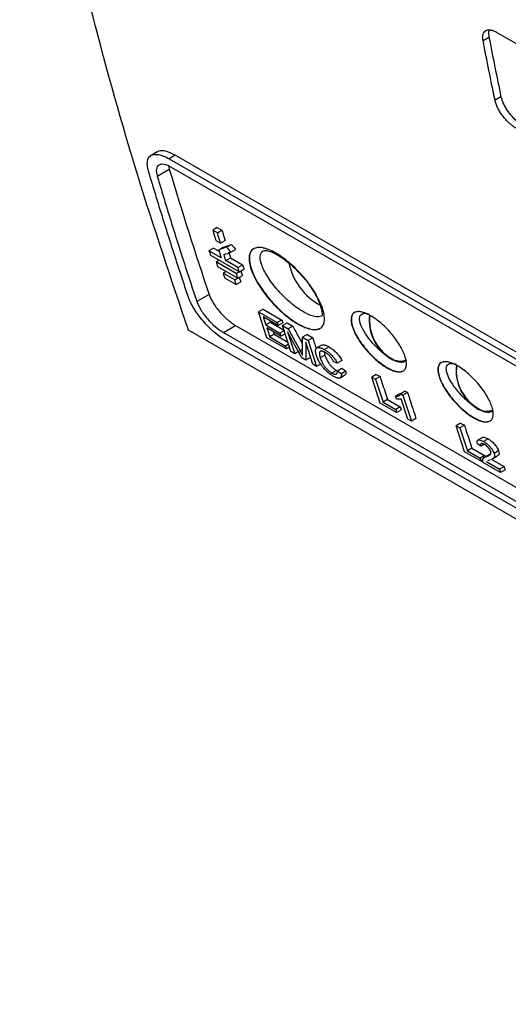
# Model space of a CAD drawing. Header units: millimetres. Extents: x -155 to 1130, y -373 to 1265.
# Tile 161 of 198: x 820 to 880, y 741 to 861. Entities that reach past the tile are written whole.
import ezdxf

# ---------------------------------------------------------------- set-up
doc = ezdxf.new("R2010")
doc.units = ezdxf.units.MM

msp = doc.modelspace()

# ---------------------------------------------------------------- linework, layer by layer
at = {"color": 7, "linetype": 'Continuous', "lineweight": 25}
for p, q in [((876.57, 858.56), (877.29, 858.98)), ((878.27, 859.55), (899.16, 847.49)), ((878.76, 851.66), (878.03, 851.25)), ((836.72, 844.93), (835.99, 844.5)), ((838.94, 844.52), (838.21, 844.09)), ((838.21, 844.09), (979.03, 762.79)), ((909.35, 803.87), (838.94, 844.52)), ((838.16, 843.21), (838.22, 842.83)), ((979.33, 761.74), (838.5, 843.04)), ((836.74, 841.99), (838.22, 842.83)), ((844.09, 835.69), (843.53, 835.37)), ((844.09, 835.69), (844.66, 835.36)), ((844.1, 835.04), (843.53, 835.37)), ((844.1, 835.04), (844.66, 835.36)), ((843.91, 834.12), (844.48, 833.79)), ((844.26, 832.98), (844.82, 833.3)), ((844.48, 833.79), (845.03, 834.11)), ((845.26, 833.31), (845.82, 833.63)), ((843.63, 833.18), (843.07, 832.86)), ((844.56, 832), (843.07, 832.86)), ((843.25, 832.3), (846.78, 830.26)), ((843.63, 833.18), (844.32, 832.79)), ((845.76, 832.67), (846.32, 832.99)), ((844.31, 831.69), (843.94, 831.48)), ((846.41, 830.05), (843.94, 831.48)), ((844.11, 830.93), (846.59, 829.5)), ((845.12, 831.67), (845.68, 832)), ((846.61, 830.82), (845.12, 831.67)), ((845.68, 832), (847.17, 831.14)), ((846.61, 830.82), (847.17, 831.14)), ((845.17, 830.31), (844.8, 830.1)), ((846.22, 829.28), (844.8, 830.1)), ((846.41, 830.05), (846.77, 830.26)), ((846.59, 829.5), (847.15, 829.82)), ((846.78, 830.26), (847.34, 830.59)), ((846.97, 830.37), (846.97, 830.37)), ((844.98, 829.55), (846.39, 828.73)), ((846.22, 829.28), (846.58, 829.5)), ((846.39, 828.73), (846.95, 829.05)), ((846.78, 829.61), (846.78, 829.61)), ((843.08, 827.5), (841.58, 826.65)), ((849.68, 825.72), (849.12, 825.39)), ((850.16, 822.22), (849.12, 825.39)), ((849.12, 825.39), (851.42, 824.06)), ((849.68, 825.72), (851.98, 824.38)), ((844.84, 822.84), (846.33, 823.71)), ((846.33, 823.71), (986.85, 742.59)), ((851.54, 823.69), (849.7, 824.76)), ((849.7, 824.76), (850.02, 823.78)), ((850.57, 824.1), (850.02, 823.78)), ((850.02, 823.78), (851.73, 822.79)), ((850.51, 824.29), (850.57, 824.1)), ((850.57, 824.1), (852.29, 823.11)), ((851.98, 824.38), (851.42, 824.06)), ((851.42, 824.06), (851.54, 823.69)), ((852.1, 824.02), (851.54, 823.69)), ((852.05, 823.7), (852.61, 824.02)), ((852.05, 823.7), (852.75, 823.3)), ((853.09, 820.52), (852.05, 823.7)), ((852.61, 824.02), (853.31, 823.62)), ((853.31, 823.62), (852.75, 823.3)), ((917.12, 778.96), (840.56, 823.15)), ((844.84, 822.84), (985.37, 741.72)), ((851.85, 822.42), (850.14, 823.41)), ((850.14, 823.41), (850.5, 822.32)), ((851.05, 822.64), (850.5, 822.32)), ((850.95, 822.94), (851.05, 822.64)), ((851.05, 822.64), (852.71, 821.68)), ((852.29, 823.11), (851.73, 822.79)), ((851.73, 822.79), (851.85, 822.42)), ((851.85, 822.42), (852.41, 822.74)), ((854.42, 819.76), (852.67, 822.94)), ((852.67, 822.94), (853.55, 820.26)), ((852.75, 823.3), (854.2, 820.65)), ((855.07, 822.6), (854.51, 822.28)), ((855.07, 822.6), (855.76, 822.21)), ((985.71, 740.69), (845.19, 821.82)), ((852.54, 820.84), (850.16, 822.22)), ((850.5, 822.32), (852.42, 821.2)), ((852.8, 821.42), (852.42, 821.2)), ((854.5, 820.51), (854.51, 822.28)), ((854.51, 822.28), (855.2, 821.88)), ((855.77, 818.97), (854.89, 821.66)), ((854.89, 821.66), (854.9, 819.48)), ((855.76, 822.21), (855.2, 821.88)), ((855.2, 821.88), (856.23, 818.71)), ((856.83, 821.3), (856.27, 820.98)), ((852.42, 821.2), (852.54, 820.84)), ((852.92, 821.05), (852.54, 820.84)), ((853.55, 820.26), (853.09, 820.52)), ((854.11, 820.58), (853.55, 820.26)), ((857.23, 820.09), (856.67, 819.76)), ((857.15, 820.48), (857.23, 820.09)), ((857.75, 821.09), (857.19, 820.77)), ((854.9, 819.48), (854.42, 819.76)), ((855.46, 819.8), (854.9, 819.48)), ((856.23, 818.71), (855.77, 818.97)), ((856.79, 819.03), (856.23, 818.71)), ((858.75, 819.11), (858.32, 819.28)), ((859.31, 819.44), (858.75, 819.11)), ((858.66, 818.22), (858.1, 817.89)), ((858.66, 818.22), (858.77, 818.17)), ((858.76, 818.16), (859.31, 818.48)), ((858.76, 818.16), (859.25, 817.79)), ((859.1, 817.31), (859.65, 817.63)), ((859.81, 818.11), (859.25, 817.79)), ((863.52, 817.73), (862.96, 817.4)), ((863.52, 817.73), (863.98, 817.46)), ((864, 814.23), (862.96, 817.4)), ((862.96, 817.4), (863.42, 817.14)), ((863.98, 817.46), (863.42, 817.14)), ((863.42, 817.14), (864.34, 814.33)), ((866.42, 815.41), (865.86, 815.08)), ((866.42, 815.41), (866.59, 815.41)), ((867.06, 815.68), (866.5, 815.36)), ((866.5, 815.36), (866.77, 815.2)), ((867.33, 815.52), (866.77, 815.2)), ((866.77, 815.2), (867.81, 812.02)), ((867.06, 815.68), (867.33, 815.52)), ((866.01, 813.06), (864, 814.23)), ((864.9, 814.65), (864.34, 814.33)), ((864.34, 814.33), (865.89, 813.43)), ((864.9, 814.65), (866.45, 813.75)), ((865.98, 814.71), (865.86, 815.08)), ((867.39, 812.27), (866.58, 814.74)), ((866.45, 813.75), (865.89, 813.43)), ((865.89, 813.43), (866.01, 813.06)), ((866.01, 813.06), (866.57, 813.39)), ((867.81, 812.02), (867.39, 812.27)), ((868.37, 812.35), (867.81, 812.02)), ((873.83, 811.77), (873.27, 811.45)), ((873.83, 811.77), (874.29, 811.51)), ((874.31, 808.27), (873.27, 811.45)), ((873.27, 811.45), (873.73, 811.18)), ((874.29, 811.51), (873.73, 811.18)), ((873.73, 811.18), (874.65, 808.37)), ((876.49, 810.01), (875.84, 809.64)), ((876.3, 808.94), (875.87, 809.22)), ((877.19, 809.84), (876.63, 809.51)), ((876.32, 807.11), (874.31, 808.27)), ((875.21, 808.69), (874.65, 808.37)), ((874.65, 808.37), (876.2, 807.48)), ((875.21, 808.69), (876.76, 807.8)), ((876.7, 809.17), (876.3, 808.94)), ((877.54, 808.01), (876.98, 807.69)), ((878.47, 808.38), (877.92, 808.05)), ((876.76, 807.8), (876.2, 807.48)), ((876.2, 807.48), (876.32, 807.11)), ((876.32, 807.11), (876.52, 807.23)), ((878.71, 805.73), (876.57, 806.97)), ((877.26, 807.9), (876.58, 807.51)), ((876.98, 807.06), (878.58, 806.14)), ((877.43, 807.27), (877.15, 807.14)), ((877.58, 807.36), (879.13, 806.46)), ((877.71, 807.39), (878.27, 807.71)), ((879.13, 806.46), (878.58, 806.14)), ((878.58, 806.14), (878.71, 805.73)), ((879.27, 806.05), (878.71, 805.73))]:
    msp.add_line(p, q, dxfattribs=at)
at = {"color": 8, "linetype": 'Continuous', "lineweight": 25}
msp.add_line((854.5, 820.82), (854.2, 820.65), dxfattribs=at)
at = {"color": 7, "linetype": 'Continuous', "lineweight": 25, "flags": 128}
msp.add_lwpolyline([(859.31, 818.48), (859.44, 818.39), (859.62, 818.25), (859.81, 818.11)], dxfattribs=at)
at = {"color": 7, "linetype": 'Continuous', "lineweight": 25}
for centre, radius, start, end in [((860.35, 832.93), 7.68, 191.9748, 241.2705), ((868.05, 824.3), 5.39, 172.8382, 234.2254), ((868.06, 824.33), 5.37, 173.4344, 239.2261), ((866.41, 821.18), 1.82, 233.1992, 295.4904), ((866.48, 820.85), 1.59, 243.2716, 298.8812), ((878.66, 818.18), 5.39, 172.8381, 234.2255), ((878.67, 818.21), 5.37, 173.4343, 239.2261), ((877.01, 815.06), 1.82, 233.1992, 295.4904), ((877.09, 814.72), 1.59, 243.2716, 298.8812)]:
    msp.add_arc(centre, radius, start, end, dxfattribs=at)
for points, knots in [([(840.56, 823.15), (838.45, 829.41), (834.23, 841.91), (828.75, 861.47), (824.01, 881.65), (821.09, 895.45), (819.95, 902.67), (819.93, 902.78)], [0, 0, 0, 0, 0.248993, 0.497986, 0.74698, 0.995973, 1, 1, 1, 1]), ([(876.57, 858.56), (876.56, 858.61), (876.54, 858.69), (876.53, 858.8), (876.52, 858.92), (876.52, 859.02), (876.53, 859.13), (876.54, 859.22), (876.58, 859.39), (876.67, 859.6), (876.88, 859.78), (877.15, 859.87), (877.42, 859.87), (877.67, 859.81), (877.86, 859.75), (878.06, 859.66), (878.2, 859.59), (878.27, 859.55)], [0, 0, 0, 0, 0.036139, 0.07198, 0.107631, 0.143198, 0.178791, 0.214519, 0.250489, 0.37619, 0.501717, 0.626678, 0.75111, 0.813658, 0.875566, 0.937469, 1, 1, 1, 1]), ([(877.37, 859.84), (877.34, 859.8), (877.2, 859.62), (877.25, 859.26), (877.29, 858.98)], [0, 0, 0, 0, 0.20538, 1, 1, 1, 1]), ([(878.76, 851.66), (878.77, 851.62), (878.79, 851.55), (878.82, 851.44), (878.85, 851.33), (878.9, 851.17), (878.98, 850.98), (879.13, 850.66), (879.36, 850.25), (879.69, 849.76), (880.08, 849.3), (880.42, 848.95), (880.7, 848.7), (880.92, 848.53), (881.13, 848.38), (881.27, 848.29), (881.34, 848.25)], [0, 0, 0, 0, 0.031402, 0.062733, 0.094063, 0.125463, 0.188341, 0.251196, 0.376191, 0.501113, 0.626832, 0.751315, 0.813308, 0.875271, 0.937616, 1, 1, 1, 1]), ([(880.62, 847.83), (880.58, 847.85), (880.5, 847.9), (880.38, 847.98), (880.25, 848.06), (880.13, 848.16), (880.01, 848.25), (879.89, 848.36), (879.66, 848.56), (879.35, 848.88), (878.96, 849.34), (878.63, 849.83), (878.4, 850.24), (878.25, 850.57), (878.16, 850.8), (878.08, 851.03), (878.05, 851.17), (878.03, 851.25)], [0, 0, 0, 0, 0.035922, 0.071548, 0.107, 0.142395, 0.177857, 0.213505, 0.249458, 0.374405, 0.500133, 0.624932, 0.750156, 0.812801, 0.874942, 0.937151, 1, 1, 1, 1]), ([(835.68, 842.59), (835.41, 843.51), (835.5, 844.19), (836.08, 844.56), (836.22, 844.61), (836.53, 844.65), (837.06, 844.63), (837.72, 844.37), (838.21, 844.09)], [0, 0, 0, 0, 0.5, 0.5, 0.625, 0.625, 0.75, 1, 1, 1, 1]), ([(838.94, 844.52), (838.57, 844.7), (837.77, 845.09), (837.04, 845.13), (836.78, 844.95), (836.73, 844.91)], [0, 0, 0, 0, 0.405935, 0.880443, 1, 1, 1, 1]), ([(838.5, 843.04), (837.83, 843.43), (837.28, 843.52), (836.79, 843.23), (836.69, 843.07), (836.61, 842.61), (836.64, 842.32), (836.74, 841.99)], [0, 0, 0, 0, 0.5, 0.5, 0.75, 0.75, 1, 1, 1, 1]), ([(840.53, 827.25), (840.32, 827.88), (839.9, 829.14), (839.27, 831.05), (838.66, 832.95), (838.05, 834.87), (837.44, 836.79), (836.85, 838.71), (836.26, 840.65), (835.87, 841.94), (835.68, 842.59)], [0, 0, 0, 0, 0.124973, 0.24995, 0.374934, 0.499925, 0.624925, 0.749937, 0.874961, 1, 1, 1, 1]), ([(836.74, 841.99), (836.93, 841.34), (837.32, 840.05), (837.91, 838.11), (838.5, 836.18), (839.1, 834.26), (839.71, 832.35), (840.33, 830.44), (840.95, 828.54), (841.37, 827.28), (841.59, 826.65)], [0, 0, 0, 0, 0.125039, 0.250063, 0.375075, 0.500075, 0.625067, 0.75005, 0.875027, 1, 1, 1, 1]), ([(844.66, 835.36), (844.69, 835.26), (844.72, 835.16), (844.75, 835.05), (844.8, 834.89), (844.84, 834.74), (844.89, 834.58), (844.94, 834.43), (844.99, 834.27), (845.03, 834.11)], [0, 0, 0, 0, 0.0004695, 0.0004695, 0.0004695, 0.001173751, 0.001173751, 0.001173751, 0.001878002, 0.001878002, 0.001878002, 0.001878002]), ([(844.82, 833.3), (844.99, 833.35), (845.15, 833.41), (845.32, 833.46), (845.4, 833.49), (845.49, 833.52), (845.57, 833.55), (845.66, 833.57), (845.74, 833.6), (845.82, 833.63)], [0, 0, 0, 0, 0.001262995, 0.001262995, 0.001262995, 0.001894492, 0.001894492, 0.001894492, 0.00252599, 0.00252599, 0.00252599, 0.00252599]), ([(845.82, 833.63), (845.86, 833.58), (845.91, 833.52), (845.95, 833.47), (846.01, 833.39), (846.07, 833.31), (846.13, 833.23), (846.19, 833.15), (846.25, 833.07), (846.32, 832.99)], [0, 0, 0, 0, 0.0002051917, 0.0002051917, 0.0002051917, 0.0005129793, 0.0005129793, 0.0005129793, 0.000820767, 0.000820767, 0.000820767, 0.000820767]), ([(857, 825.64), (857.08, 825.36), (857.14, 825.11), (857.18, 824.75), (857.19, 824.63), (857.19, 824.42), (857.18, 824.31), (857.14, 824.02), (857.08, 823.85), (856.96, 823.64), (856.91, 823.57), (856.8, 823.46), (856.74, 823.41), (856.53, 823.28), (856.36, 823.23), (855.98, 823.19), (855.77, 823.2), (855.3, 823.29), (855.04, 823.37), (854.63, 823.54), (854.49, 823.6), (854.21, 823.74), (854.06, 823.82), (853.77, 823.99), (853.62, 824.08), (853.32, 824.28), (853.16, 824.39), (852.7, 824.73), (852.39, 824.98), (851.93, 825.38), (851.78, 825.52), (851.48, 825.81), (851.33, 825.95), (850.9, 826.4), (850.62, 826.71), (850.08, 827.35), (849.84, 827.68), (849.49, 828.16), (849.38, 828.32), (849.17, 828.65), (849.07, 828.81), (848.79, 829.29), (848.63, 829.6), (848.36, 830.2), (848.24, 830.5), (848.07, 831.05), (848.02, 831.31), (847.97, 831.67), (847.97, 831.79), (847.97, 832.01), (847.97, 832.11), (848.02, 832.41), (848.07, 832.58), (848.25, 832.87), (848.36, 832.99), (848.57, 833.11), (848.65, 833.15), (848.82, 833.2), (848.91, 833.22), (849.2, 833.26), (849.41, 833.25), (849.77, 833.18), (849.89, 833.15), (850.15, 833.07), (850.28, 833.02), (850.69, 832.86), (850.97, 832.72), (851.42, 832.46), (851.57, 832.37), (851.87, 832.17), (852.18, 831.96), (852.48, 831.72), (852.79, 831.47), (852.94, 831.34), (853.4, 830.93), (853.7, 830.65), (854.28, 830.04), (854.56, 829.73), (855.08, 829.09), (855.33, 828.76), (855.67, 828.27), (855.78, 828.11), (855.99, 827.78), (856.09, 827.62), (856.36, 827.14), (856.52, 826.83), (856.8, 826.21), (856.91, 825.92), (857, 825.64)], [0, 0, 0, 0, 0.03125, 0.03125, 0.046875, 0.046875, 0.0625, 0.0625, 0.09375, 0.09375, 0.109375, 0.109375, 0.125, 0.125, 0.15625, 0.15625, 0.1875, 0.1875, 0.21875, 0.21875, 0.234375, 0.234375, 0.25, 0.25, 0.265625, 0.265625, 0.28125, 0.28125, 0.3125, 0.3125, 0.328125, 0.328125, 0.34375, 0.34375, 0.375, 0.375, 0.40625, 0.40625, 0.421875, 0.421875, 0.4375, 0.4375, 0.46875, 0.46875, 0.5, 0.5, 0.53125, 0.53125, 0.546875, 0.546875, 0.5625, 0.5625, 0.59375, 0.59375, 0.625, 0.625, 0.640625, 0.640625, 0.65625, 0.65625, 0.6875, 0.6875, 0.703125, 0.703125, 0.71875, 0.71875, 0.75, 0.75, 0.765625, 0.765625, 0.78125, 0.796875, 0.796875, 0.8125, 0.8125, 0.84375, 0.84375, 0.875, 0.875, 0.90625, 0.90625, 0.921875, 0.921875, 0.9375, 0.9375, 0.96875, 0.96875, 1, 1, 1, 1]), ([(845.46, 832.71), (845.48, 832.65), (845.5, 832.59), (845.52, 832.53), (845.55, 832.44), (845.57, 832.35), (845.6, 832.27), (845.63, 832.18), (845.66, 832.09), (845.68, 832)], [0, 0, 0, 0, 0.000269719, 0.000269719, 0.000269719, 0.000674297, 0.000674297, 0.000674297, 0.001078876, 0.001078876, 0.001078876, 0.001078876]), ([(848.55, 833.1), (848.55, 833.09), (848.2, 832.99), (847.93, 832.3), (848.07, 830.87), (848.92, 829.01), (850.1, 827.34), (851.22, 826.1), (852.12, 825.24), (853.04, 824.5), (853.95, 823.9), (854.81, 823.47), (855.57, 823.24), (856.22, 823.19), (856.53, 823.31), (856.68, 823.38)], [0, 0, 0, 0, 0.00219, 0.126941, 0.251749, 0.376613, 0.50134, 0.56585, 0.626552, 0.689734, 0.751743, 0.81363, 0.876932, 0.937612, 1, 1, 1, 1]), ([(849.73, 832.86), (849.79, 832.88), (849.92, 832.92), (850.47, 832.81), (851.19, 832.5), (852.08, 831.97), (853.27, 831.04), (854.42, 829.83), (855.11, 829), (855.31, 828.7), (855.31, 828.69)], [0, 0, 0, 0, 0.1472206, 0.280422, 0.3998862, 0.5051057, 0.678982, 0.8808501, 0.9991774, 1, 1, 1, 1]), ([(847.17, 831.14), (847.18, 831.09), (847.2, 831.05), (847.21, 831), (847.23, 830.93), (847.25, 830.86), (847.28, 830.79), (847.3, 830.72), (847.32, 830.66), (847.34, 830.59)], [0, 0, 0, 0, 0.0002090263, 0.0002090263, 0.0002090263, 0.0005225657, 0.0005225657, 0.0005225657, 0.0008361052, 0.0008361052, 0.0008361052, 0.0008361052]), ([(846.97, 830.37), (846.99, 830.33), (847, 830.28), (847.02, 830.23), (847.04, 830.17), (847.06, 830.1), (847.08, 830.03), (847.1, 829.96), (847.12, 829.89), (847.15, 829.82)], [0, 0, 0, 0, 0.0002091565, 0.0002091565, 0.0002091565, 0.0005228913, 0.0005228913, 0.0005228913, 0.0008366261, 0.0008366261, 0.0008366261, 0.0008366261]), ([(846.78, 829.61), (846.79, 829.56), (846.81, 829.52), (846.82, 829.47), (846.84, 829.4), (846.86, 829.33), (846.89, 829.26), (846.91, 829.19), (846.93, 829.12), (846.95, 829.05)], [0, 0, 0, 0, 0.0002092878, 0.0002092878, 0.0002092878, 0.0005232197, 0.0005232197, 0.0005232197, 0.0008371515, 0.0008371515, 0.0008371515, 0.0008371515]), ([(855.31, 828.69), (855.54, 828.36), (855.98, 827.71), (856.44, 826.82), (856.82, 825.88), (856.94, 824.91), (856.89, 824.88), (856.86, 824.87)], [0, 0, 0, 0, 0.155084, 0.305436, 0.443394, 0.682787, 1, 1, 1, 1]), ([(845.19, 821.82), (844.23, 822.37), (843.21, 823.25), (842.13, 824.52), (841.93, 824.78), (841.55, 825.3), (841.03, 826.07), (840.68, 826.81), (840.53, 827.25)], [0, 0, 0, 0, 0.5, 0.5, 0.625, 0.625, 0.75, 1, 1, 1, 1]), ([(843.08, 827.5), (843.13, 827.34), (843.2, 827.18), (843.36, 826.85), (843.45, 826.68), (843.67, 826.33), (843.79, 826.15), (844.04, 825.79), (844.19, 825.61), (844.48, 825.26), (844.64, 825.09), (844.96, 824.76), (845.13, 824.6), (845.48, 824.31), (845.65, 824.17), (845.99, 823.92), (846.16, 823.81), (846.33, 823.71)], [0, 0, 0, 0, 0.125, 0.125, 0.25, 0.25, 0.375, 0.375, 0.5, 0.5, 0.625, 0.625, 0.75, 0.75, 0.875, 0.875, 1, 1, 1, 1]), ([(841.58, 826.65), (841.64, 826.49), (841.71, 826.32), (841.88, 825.97), (841.98, 825.79), (842.31, 825.24), (843.12, 824.15), (844.17, 823.23), (844.84, 822.84)], [0, 0, 0, 0, 0.125, 0.125, 0.25, 0.25, 0.5, 1, 1, 1, 1]), ([(864.81, 818.55), (864.59, 818.67), (864.37, 818.82), (863.92, 819.15), (863.69, 819.33), (863.25, 819.72), (863.03, 819.93), (862.6, 820.37), (862.39, 820.6), (862, 821.07), (861.82, 821.3), (861.48, 821.78), (861.33, 822.02), (861.05, 822.49), (860.93, 822.72), (860.73, 823.16), (860.65, 823.38), (860.52, 823.78), (860.48, 823.98), (860.44, 824.33), (860.43, 824.49), (860.47, 824.78), (860.52, 824.91), (860.64, 825.12), (860.72, 825.21), (860.93, 825.34), (861.05, 825.38), (861.26, 825.4), (861.33, 825.41), (861.49, 825.4), (861.58, 825.39), (861.84, 825.34), (862.02, 825.28), (862.42, 825.13), (862.63, 825.02), (863.06, 824.77), (863.29, 824.63), (863.74, 824.3), (863.96, 824.11), (864.41, 823.72), (864.63, 823.51), (865.06, 823.07), (865.26, 822.84), (865.65, 822.37), (865.83, 822.13), (866.16, 821.65), (866.32, 821.41), (866.59, 820.94), (866.71, 820.71), (866.91, 820.26), (867, 820.05), (867.12, 819.64), (867.16, 819.45), (867.21, 819.1), (867.21, 818.93), (867.17, 818.65), (867.13, 818.52), (867.01, 818.31), (866.93, 818.22), (866.73, 818.1), (866.61, 818.06), (866.33, 818.03), (866.17, 818.03), (865.83, 818.1), (865.64, 818.15), (865.24, 818.32), (865.03, 818.42), (864.81, 818.55)], [0, 0, 0, 0, 0.03125, 0.03125, 0.0625, 0.0625, 0.09375, 0.09375, 0.125, 0.125, 0.15625, 0.15625, 0.1875, 0.1875, 0.21875, 0.21875, 0.25, 0.25, 0.28125, 0.28125, 0.3125, 0.3125, 0.34375, 0.34375, 0.375, 0.375, 0.40625, 0.40625, 0.421875, 0.421875, 0.4375, 0.4375, 0.46875, 0.46875, 0.5, 0.5, 0.53125, 0.53125, 0.5625, 0.5625, 0.59375, 0.59375, 0.625, 0.625, 0.65625, 0.65625, 0.6875, 0.6875, 0.71875, 0.71875, 0.75, 0.75, 0.78125, 0.78125, 0.8125, 0.8125, 0.84375, 0.84375, 0.875, 0.875, 0.90625, 0.90625, 0.9375, 0.9375, 0.96875, 0.96875, 1, 1, 1, 1]), ([(860.88, 825.3), (860.87, 825.3), (860.62, 825.22), (860.42, 824.71), (860.53, 823.65), (861.16, 822.29), (862.02, 821.07), (862.84, 820.15), (863.51, 819.52), (864.19, 818.98), (864.63, 818.7), (864.85, 818.56)], [0, 0, 0, 0, 0.004687, 0.170287, 0.336002, 0.501773, 0.667415, 0.753114, 0.833739, 0.917687, 1, 1, 1, 1]), ([(864.9, 819.92), (864.86, 819.95), (864.63, 820.11), (864.21, 820.44), (863.64, 820.96), (862.92, 821.71), (862.15, 822.7), (861.57, 823.8), (861.4, 824.67), (861.62, 825.1), (862.01, 825.22), (862.33, 825.21), (862.58, 825.12), (862.68, 825.08)], [0, 0, 0, 0, 0.014232, 0.086192, 0.158341, 0.230772, 0.375701, 0.52134, 0.66692, 0.811806, 0.884257, 0.95644, 1, 1, 1, 1]), ([(851.98, 824.38), (851.99, 824.35), (852, 824.32), (852.01, 824.29), (852.03, 824.25), (852.04, 824.2), (852.06, 824.16), (852.07, 824.11), (852.09, 824.06), (852.1, 824.02)], [0, 0, 0, 0, 0.0001397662, 0.0001397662, 0.0001397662, 0.0003494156, 0.0003494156, 0.0003494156, 0.0005590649, 0.0005590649, 0.0005590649, 0.0005590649]), ([(853.31, 823.62), (853.43, 823.4), (853.73, 822.85), (854.13, 822.12), (854.41, 821.61), (854.5, 821.44)], [0, 0, 0, 0, 0.303592, 0.758981, 1, 1, 1, 1]), ([(855.76, 822.21), (855.84, 821.94), (855.98, 821.5), (856.13, 821.05), (856.19, 820.87)], [0, 0, 0, 0, 0.596056, 1, 1, 1, 1]), ([(856.84, 821.29), (856.91, 821.32), (857.06, 821.38), (857.4, 821.28), (857.65, 821.14), (857.75, 821.09)], [0, 0, 0, 0, 0.3428747, 0.7243085, 1, 1, 1, 1]), ([(856.21, 820.03), (856.19, 820.1), (856.14, 820.23), (856.11, 820.41), (856.1, 820.56), (856.1, 820.68), (856.12, 820.78), (856.15, 820.85), (856.18, 820.91), (856.23, 820.96), (856.32, 821.01), (856.45, 821.03), (856.61, 821.01), (856.79, 820.96), (856.98, 820.88), (857.12, 820.8), (857.19, 820.77)], [0, 0, 0, 0, 0.088007, 0.169087, 0.243301, 0.310577, 0.370947, 0.42447, 0.471109, 0.510851, 0.592175, 0.673416, 0.754731, 0.836153, 0.917892, 1, 1, 1, 1]), ([(858.26, 817.5), (858.2, 817.54), (858.08, 817.61), (857.91, 817.72), (857.75, 817.84), (857.54, 818.02), (857.25, 818.29), (857, 818.58), (856.84, 818.8), (856.73, 818.95), (856.62, 819.13), (856.51, 819.33), (856.4, 819.55), (856.29, 819.79), (856.24, 819.95), (856.21, 820.03)], [0, 0, 0, 0, 0.069055, 0.132358, 0.189995, 0.241987, 0.366522, 0.503689, 0.54675, 0.599107, 0.660743, 0.731642, 0.811807, 0.901266, 1, 1, 1, 1]), ([(857.29, 820.41), (857.25, 820.43), (857.17, 820.48), (857.06, 820.53), (856.95, 820.57), (856.86, 820.59), (856.77, 820.59), (856.7, 820.57), (856.64, 820.53), (856.6, 820.48), (856.58, 820.41), (856.56, 820.31), (856.57, 820.17), (856.6, 819.99), (856.64, 819.84), (856.67, 819.76)], [0, 0, 0, 0, 0.062425, 0.124937, 0.187722, 0.250686, 0.313995, 0.377777, 0.441991, 0.506687, 0.568818, 0.649206, 0.747859, 0.864814, 1, 1, 1, 1]), ([(857.19, 820.77), (857.25, 820.73), (857.35, 820.67), (857.51, 820.56), (857.67, 820.44), (857.82, 820.31), (857.97, 820.17), (858.12, 820.01), (858.28, 819.83), (858.44, 819.62), (858.61, 819.37), (858.7, 819.2), (858.75, 819.11)], [0, 0, 0, 0, 0.090287, 0.178701, 0.26534, 0.350246, 0.43357, 0.51538, 0.613441, 0.726848, 0.855678, 1, 1, 1, 1]), ([(857.23, 820.09), (857.25, 820.01), (857.28, 819.93), (857.34, 819.78), (857.38, 819.7), (857.45, 819.53), (857.5, 819.45), (857.6, 819.28), (857.65, 819.19), (857.77, 819.01), (857.84, 818.93), (857.99, 818.75), (858.07, 818.67), (858.24, 818.52), (858.32, 818.45), (858.45, 818.35), (858.49, 818.32), (858.58, 818.26), (858.62, 818.24), (858.66, 818.22)], [0, 0, 0, 0, 0.125, 0.125, 0.25, 0.25, 0.375, 0.375, 0.5, 0.5, 0.625, 0.625, 0.75, 0.75, 0.875, 0.875, 0.9375, 0.9375, 1, 1, 1, 1]), ([(858.32, 819.28), (858.29, 819.34), (858.23, 819.44), (858.14, 819.59), (858.05, 819.72), (857.96, 819.83), (857.86, 819.95), (857.74, 820.07), (857.6, 820.2), (857.44, 820.32), (857.34, 820.38), (857.29, 820.41)], [0, 0, 0, 0, 0.128904, 0.244437, 0.346055, 0.433556, 0.507358, 0.624315, 0.744976, 0.870172, 1, 1, 1, 1]), ([(857.75, 821.09), (857.82, 821.04), (857.9, 821), (858.05, 820.9), (858.12, 820.84), (858.35, 820.66), (858.5, 820.52), (858.78, 820.22), (858.91, 820.06), (859.08, 819.82), (859.13, 819.75), (859.23, 819.59), (859.27, 819.51), (859.31, 819.44)], [0, 0, 0, 0, 0.125, 0.125, 0.25, 0.25, 0.5, 0.5, 0.75, 0.75, 0.875, 0.875, 1, 1, 1, 1]), ([(856.67, 819.76), (856.69, 819.69), (856.74, 819.54), (856.84, 819.32), (856.94, 819.13), (857.03, 818.96), (857.12, 818.83), (857.23, 818.67), (857.4, 818.46), (857.63, 818.23), (857.87, 818.03), (858.02, 817.94), (858.1, 817.89)], [0, 0, 0, 0, 0.128747, 0.241345, 0.337762, 0.417973, 0.482038, 0.529923, 0.649983, 0.768094, 0.884612, 1, 1, 1, 1]), ([(864.9, 819.92), (865.04, 819.8), (865.18, 819.7), (865.47, 819.53), (865.62, 819.47), (865.76, 819.42)], [0, 0, 0, 0, 0.5, 0.5, 1, 1, 1, 1]), ([(866.97, 819.29), (866.89, 819.25), (866.71, 819.18), (866.33, 819.21), (866, 819.32), (865.8, 819.41), (865.77, 819.42)], [0, 0, 0, 0, 0.306819, 0.622821, 0.93788, 1, 1, 1, 1]), ([(875.42, 812.42), (875.2, 812.55), (874.98, 812.69), (874.53, 813.02), (874.3, 813.21), (873.85, 813.6), (873.63, 813.81), (873.21, 814.25), (873, 814.48), (872.61, 814.94), (872.43, 815.18), (872.09, 815.66), (871.94, 815.9), (871.66, 816.36), (871.54, 816.6), (871.34, 817.04), (871.25, 817.25), (871.13, 817.66), (871.09, 817.85), (871.04, 818.21), (871.04, 818.37), (871.08, 818.66), (871.12, 818.79), (871.25, 819), (871.33, 819.09), (871.53, 819.21), (871.66, 819.25), (871.87, 819.28), (871.94, 819.28), (872.1, 819.28), (872.18, 819.27), (872.44, 819.22), (872.63, 819.16), (873.03, 819), (873.24, 818.9), (873.67, 818.65), (873.89, 818.5), (874.34, 818.17), (874.57, 817.99), (875.02, 817.6), (875.24, 817.38), (875.66, 816.94), (875.87, 816.71), (876.25, 816.25), (876.44, 816), (876.77, 815.53), (876.92, 815.29), (877.2, 814.82), (877.32, 814.58), (877.52, 814.14), (877.6, 813.92), (877.73, 813.52), (877.77, 813.33), (877.81, 812.97), (877.82, 812.81), (877.78, 812.52), (877.74, 812.4), (877.62, 812.19), (877.53, 812.1), (877.33, 811.98), (877.21, 811.94), (876.93, 811.9), (876.78, 811.91), (876.43, 811.98), (876.25, 812.03), (875.85, 812.19), (875.64, 812.3), (875.42, 812.42)], [0, 0, 0, 0, 0.03125, 0.03125, 0.0625, 0.0625, 0.09375, 0.09375, 0.125, 0.125, 0.15625, 0.15625, 0.1875, 0.1875, 0.21875, 0.21875, 0.25, 0.25, 0.28125, 0.28125, 0.3125, 0.3125, 0.34375, 0.34375, 0.375, 0.375, 0.40625, 0.40625, 0.421875, 0.421875, 0.4375, 0.4375, 0.46875, 0.46875, 0.5, 0.5, 0.53125, 0.53125, 0.5625, 0.5625, 0.59375, 0.59375, 0.625, 0.625, 0.65625, 0.65625, 0.6875, 0.6875, 0.71875, 0.71875, 0.75, 0.75, 0.78125, 0.78125, 0.8125, 0.8125, 0.84375, 0.84375, 0.875, 0.875, 0.90625, 0.90625, 0.9375, 0.9375, 0.96875, 0.96875, 1, 1, 1, 1]), ([(871.48, 819.17), (871.48, 819.17), (871.22, 819.09), (871.02, 818.58), (871.14, 817.53), (871.76, 816.16), (872.63, 814.94), (873.45, 814.03), (874.12, 813.4), (874.79, 812.85), (875.23, 812.58), (875.45, 812.44)], [0, 0, 0, 0, 0.004687, 0.170287, 0.336002, 0.501773, 0.667415, 0.753114, 0.833739, 0.917687, 1, 1, 1, 1]), ([(875.5, 813.8), (875.47, 813.83), (875.24, 813.99), (874.81, 814.32), (874.24, 814.84), (873.53, 815.59), (872.76, 816.58), (872.18, 817.67), (872.01, 818.54), (872.22, 818.98), (872.61, 819.09), (872.94, 819.08), (873.19, 819), (873.29, 818.96)], [0, 0, 0, 0, 0.014232, 0.086192, 0.158341, 0.230772, 0.3757, 0.521339, 0.666918, 0.811804, 0.884254, 0.956437, 1, 1, 1, 1]), ([(858.1, 817.89), (858.14, 817.87), (858.21, 817.83), (858.32, 817.78), (858.42, 817.75), (858.5, 817.74), (858.58, 817.74), (858.65, 817.76), (858.72, 817.82), (858.77, 817.95), (858.76, 818.08), (858.76, 818.16)], [0, 0, 0, 0, 0.084245, 0.167007, 0.24833, 0.328376, 0.407231, 0.484934, 0.61884, 0.790483, 1, 1, 1, 1]), ([(859.25, 817.79), (859.25, 817.74), (859.26, 817.66), (859.25, 817.55), (859.22, 817.46), (859.19, 817.39), (859.15, 817.34), (859.1, 817.31), (859.03, 817.28), (858.95, 817.26), (858.84, 817.27), (858.72, 817.29), (858.58, 817.34), (858.42, 817.41), (858.32, 817.47), (858.26, 817.5)], [0, 0, 0, 0, 0.090295, 0.174501, 0.25293, 0.32532, 0.391665, 0.452097, 0.506654, 0.585342, 0.665327, 0.746663, 0.829503, 0.913919, 1, 1, 1, 1]), ([(859.81, 818.11), (859.81, 817.95), (859.82, 817.74), (859.68, 817.67), (859.64, 817.65)], [0, 0, 0, 0, 0.726691, 1, 1, 1, 1]), ([(864.85, 818.56), (865.06, 818.45), (865.48, 818.23), (866.03, 818.07), (866.51, 818.03), (866.73, 818.13), (866.84, 818.17)], [0, 0, 0, 0, 0.251264, 0.507345, 0.753686, 1, 1, 1, 1]), ([(863.98, 817.46), (864.06, 817.22), (864.13, 816.99), (864.21, 816.75), (864.32, 816.4), (864.44, 816.05), (864.55, 815.7), (864.66, 815.35), (864.78, 815), (864.9, 814.65)], [0, 0, 0, 0, 0.001072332, 0.001072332, 0.001072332, 0.002680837, 0.002680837, 0.002680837, 0.004289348, 0.004289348, 0.004289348, 0.004289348]), ([(865.86, 815.08), (865.9, 815.08), (865.99, 815.07), (866.12, 815.08), (866.23, 815.1), (866.32, 815.14), (866.4, 815.19), (866.47, 815.26), (866.49, 815.32), (866.5, 815.36)], [0, 0, 0, 0, 0.1478229, 0.2939091, 0.4384014, 0.5812957, 0.7224162, 0.862049, 1, 1, 1, 1]), ([(867.33, 815.52), (867.42, 815.26), (867.5, 814.99), (867.59, 814.73), (867.72, 814.33), (867.85, 813.93), (867.98, 813.54), (868.11, 813.14), (868.24, 812.74), (868.37, 812.35)], [0, 0, 0, 0, 0.001212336, 0.001212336, 0.001212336, 0.003030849, 0.003030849, 0.003030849, 0.004849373, 0.004849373, 0.004849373, 0.004849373]), ([(866.58, 814.74), (866.56, 814.73), (866.51, 814.7), (866.41, 814.69), (866.32, 814.68), (866.21, 814.68), (866.1, 814.68), (866.02, 814.7), (865.98, 814.71)], [0, 0, 0, 0, 0.166249, 0.332598, 0.49924, 0.665923, 0.83288, 1, 1, 1, 1]), ([(866.45, 813.75), (866.46, 813.72), (866.47, 813.69), (866.48, 813.66), (866.49, 813.62), (866.51, 813.57), (866.52, 813.52), (866.54, 813.48), (866.55, 813.43), (866.57, 813.39)], [0, 0, 0, 0, 0.000140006, 0.000140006, 0.000140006, 0.000350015, 0.000350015, 0.000350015, 0.0005600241, 0.0005600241, 0.0005600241, 0.0005600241]), ([(875.51, 813.8), (875.65, 813.68), (875.79, 813.57), (876.08, 813.41), (876.23, 813.34), (876.37, 813.3)], [0, 0, 0, 0, 0.5, 0.5, 1, 1, 1, 1]), ([(877.58, 813.16), (877.49, 813.13), (877.32, 813.06), (876.94, 813.09), (876.6, 813.2), (876.41, 813.29), (876.37, 813.3)], [0, 0, 0, 0, 0.306819, 0.622821, 0.937879, 1, 1, 1, 1]), ([(875.45, 812.44), (875.66, 812.33), (876.09, 812.1), (876.64, 811.94), (877.11, 811.91), (877.33, 812), (877.44, 812.05)], [0, 0, 0, 0, 0.251263, 0.507343, 0.753682, 1, 1, 1, 1]), ([(874.29, 811.51), (874.37, 811.27), (874.44, 811.04), (874.52, 810.8), (874.63, 810.45), (874.75, 810.1), (874.86, 809.75), (874.98, 809.4), (875.09, 809.04), (875.21, 808.69)], [0, 0, 0, 0, 0.001072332, 0.001072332, 0.001072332, 0.002680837, 0.002680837, 0.002680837, 0.004289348, 0.004289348, 0.004289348, 0.004289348]), ([(875.87, 809.22), (875.86, 809.28), (875.83, 809.39), (875.84, 809.53), (875.86, 809.62), (875.91, 809.68), (875.97, 809.71), (876.08, 809.73), (876.23, 809.7), (876.42, 809.63), (876.56, 809.55), (876.63, 809.51)], [0, 0, 0, 0, 0.131336, 0.247173, 0.347371, 0.432113, 0.501566, 0.615414, 0.736272, 0.864339, 1, 1, 1, 1]), ([(876.74, 809.15), (876.69, 809.18), (876.61, 809.22), (876.5, 809.26), (876.4, 809.28), (876.32, 809.26), (876.25, 809.17), (876.28, 809.03), (876.3, 808.94)], [0, 0, 0, 0, 0.133614, 0.260379, 0.380291, 0.493822, 0.697814, 1, 1, 1, 1]), ([(876.5, 810.01), (876.55, 810.03), (876.65, 810.06), (876.9, 809.99), (877.09, 809.89), (877.19, 809.84)], [0, 0, 0, 0, 0.315593, 0.654524, 1, 1, 1, 1]), ([(876.63, 809.51), (876.67, 809.49), (876.77, 809.43), (876.91, 809.33), (877.05, 809.22), (877.19, 809.1), (877.32, 808.98), (877.44, 808.84), (877.57, 808.68), (877.71, 808.49), (877.84, 808.27), (877.89, 808.13), (877.92, 808.05)], [0, 0, 0, 0, 0.09094, 0.179937, 0.266725, 0.351312, 0.434157, 0.515314, 0.605704, 0.716607, 0.847986, 1, 1, 1, 1]), ([(877.19, 809.84), (877.25, 809.8), (877.32, 809.76), (877.45, 809.67), (877.52, 809.62), (877.65, 809.51), (877.72, 809.45), (877.85, 809.33), (877.91, 809.26), (878.09, 809.05), (878.2, 808.91), (878.33, 808.7), (878.37, 808.63), (878.41, 808.53), (878.43, 808.5), (878.45, 808.44), (878.46, 808.41), (878.47, 808.38)], [0, 0, 0, 0, 0.125, 0.125, 0.25, 0.25, 0.375, 0.375, 0.5, 0.5, 0.75, 0.75, 0.875, 0.875, 0.9375, 0.9375, 1, 1, 1, 1]), ([(877.5, 808.29), (877.49, 808.32), (877.47, 808.37), (877.44, 808.44), (877.39, 808.52), (877.35, 808.58), (877.3, 808.65), (877.26, 808.7), (877.16, 808.82), (876.98, 809), (876.82, 809.1), (876.74, 809.15)], [0, 0, 0, 0, 0.088575, 0.170439, 0.245545, 0.313868, 0.375548, 0.430535, 0.478804, 0.732764, 1, 1, 1, 1]), ([(876.98, 807.69), (877.01, 807.7), (877.08, 807.73), (877.18, 807.76), (877.27, 807.8), (877.34, 807.85), (877.41, 807.89), (877.47, 807.95), (877.51, 808.01), (877.53, 808.1), (877.53, 808.19), (877.51, 808.26), (877.5, 808.29)], [0, 0, 0, 0, 0.125358, 0.245071, 0.359126, 0.467569, 0.57045, 0.667627, 0.759121, 0.845002, 0.925306, 1, 1, 1, 1]), ([(877.92, 808.05), (877.94, 807.92), (877.99, 807.69), (877.89, 807.49), (877.76, 807.44), (877.7, 807.42)], [0, 0, 0, 0, 0.383862, 0.692348, 1, 1, 1, 1]), ([(878.47, 808.38), (878.5, 808.26), (878.56, 807.99), (878.44, 807.8), (878.31, 807.75), (878.26, 807.73)], [0, 0, 0, 0, 0.355855, 0.787508, 1, 1, 1, 1]), ([(876.52, 807.22), (876.53, 807.26), (876.53, 807.34), (876.57, 807.43), (876.62, 807.51), (876.69, 807.57), (876.78, 807.62), (876.87, 807.66), (876.94, 807.68), (876.98, 807.69)], [0, 0, 0, 0, 0.132787, 0.268873, 0.408361, 0.551085, 0.697413, 0.846971, 1, 1, 1, 1]), ([(876.57, 806.97), (876.56, 806.99), (876.55, 807.05), (876.53, 807.12), (876.52, 807.18), (876.52, 807.21), (876.52, 807.22)], [0, 0, 0, 0, 0.30614, 0.575236, 0.806445, 1, 1, 1, 1]), ([(876.76, 807.8), (876.77, 807.77), (876.78, 807.74), (876.79, 807.71), (876.8, 807.69), (876.8, 807.66), (876.81, 807.64)], [0, 0, 0, 0, 0.000140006, 0.000140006, 0.000140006, 0.0002409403, 0.0002409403, 0.0002409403, 0.0002409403]), ([(879.13, 806.46), (879.15, 806.43), (879.16, 806.39), (879.17, 806.36), (879.18, 806.31), (879.2, 806.26), (879.22, 806.21), (879.23, 806.16), (879.25, 806.1), (879.27, 806.05)], [0, 0, 0, 0, 0.0001555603, 0.0001555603, 0.0001555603, 0.0003889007, 0.0003889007, 0.0003889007, 0.0006222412, 0.0006222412, 0.0006222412, 0.0006222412])]:
    msp.add_open_spline(points, degree=3, knots=knots, dxfattribs=at)
for points in [[(878.03, 851.25), (877.53, 853.67), (877.04, 856.11), (876.57, 858.56)], [(877.29, 858.98), (877.77, 856.53), (878.26, 854.09), (878.76, 851.66)], [(838.22, 842.83), (839.77, 837.65), (841.39, 832.54), (843.08, 827.5)], [(843.53, 835.37), (843.66, 834.95), (843.78, 834.53), (843.91, 834.12)], [(844.48, 833.79), (844.35, 834.21), (844.22, 834.62), (844.1, 835.04)], [(845.26, 833.31), (844.93, 833.2), (844.59, 833.09), (844.26, 832.98)], [(845.76, 832.67), (845.59, 832.88), (845.43, 833.09), (845.26, 833.31)], [(843.07, 832.86), (843.13, 832.67), (843.19, 832.49), (843.25, 832.3)], [(844.26, 832.98), (844.36, 832.65), (844.46, 832.33), (844.56, 832)], [(844.9, 832.39), (845.19, 832.48), (845.47, 832.58), (845.76, 832.67)], [(845.12, 831.67), (845.05, 831.91), (844.98, 832.15), (844.9, 832.39)], [(843.94, 831.48), (844, 831.29), (844.05, 831.11), (844.11, 830.93)], [(844.8, 830.1), (844.86, 829.92), (844.92, 829.73), (844.98, 829.55)], [(846.59, 829.5), (846.53, 829.68), (846.47, 829.87), (846.41, 830.05)], [(846.78, 830.26), (846.72, 830.45), (846.67, 830.63), (846.61, 830.82)], [(846.39, 828.73), (846.33, 828.92), (846.28, 829.1), (846.22, 829.28)], [(854.2, 820.65), (854.3, 820.46), (854.4, 820.28), (854.5, 820.1)], [(854.5, 820.1), (854.5, 820.23), (854.5, 820.37), (854.5, 820.51)], [(864.9, 819.92), (864.9, 819.92), (864.9, 819.92), (864.9, 819.92), (864.9, 819.92)], [(865.77, 819.42), (865.77, 819.42), (865.76, 819.42), (865.76, 819.42), (865.76, 819.42)], [(875.51, 813.8), (875.51, 813.8), (875.5, 813.8), (875.5, 813.8), (875.5, 813.8)], [(876.37, 813.3), (876.37, 813.3), (876.37, 813.3), (876.37, 813.3), (876.37, 813.3)]]:
    msp.add_open_spline(points, degree=3, dxfattribs=at)
at = {"color": 8, "linetype": 'Continuous', "lineweight": 25}
msp.add_open_spline([(856.86, 824.87), (856.64, 824.74), (856.33, 824.72), (855.57, 824.89), (855.11, 825.08), (854.12, 825.66), (853.58, 826.04), (852.53, 826.92), (852.02, 827.43), (851.09, 828.47), (850.67, 829.01), (849.99, 830.05), (849.73, 830.55), (849.39, 831.45), (849.31, 831.84), (849.36, 832.48), (849.48, 832.71), (849.7, 832.84)], degree=3, knots=[0, 0, 0, 0, 0.125, 0.125, 0.25, 0.25, 0.375, 0.375, 0.5, 0.5, 0.625, 0.625, 0.75, 0.75, 0.875, 0.875, 1, 1, 1, 1], dxfattribs=at)

doc.saveas('drawing.dxf')
